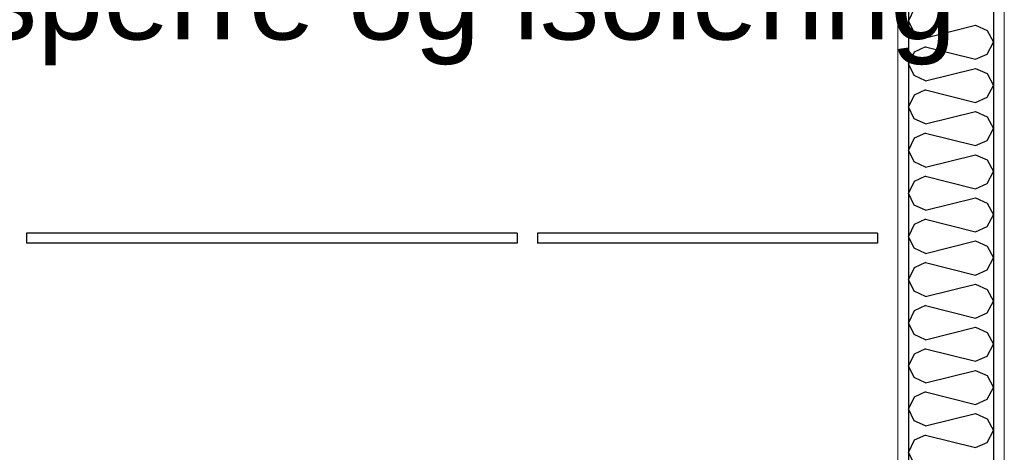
# Model space of a CAD drawing. Header units: millimetres. Extents: x -82116 to -59247, y -2070 to 13065.
# Tile 20 of 73: x -72517 to -71361, y 5969 to 6476. Entities that reach past the tile are written whole.
import ezdxf

# ---------------------------------------------------------------- set-up
doc = ezdxf.new("R2010")
doc.units = ezdxf.units.MM
doc.header["$LTSCALE"] = 0.5
doc.header["$MEASUREMENT"] = 0
doc.linetypes.add('PLINE', pattern=[0])
doc.layers.add('236- Innvendig kledning og overflate(Nye konstruksjoner)', color=7, linetype='Continuous', lineweight=0)
for name, color, linetype in [('242- Ikke-bærende innervegger (Skravur)(Nye konstruksjoner)', 7, 'Continuous'), ('242- Ikke-bærende innervegger(Nye konstruksjoner)', 7, 'Continuous'), ('257- Systemhimlinger (Skravur)(Nye konstruksjoner)', 7, 'Continuous'), ('257- Systemhimlinger(Nye konstruksjoner)', 7, 'Continuous'), ('832- Tekst bygning', 7, 'Continuous')]:
    doc.layers.add(name, color=color, linetype=linetype)
doc.styles.add('GENERATED_STYLE_3', font='arial.ttf')
doc.dimstyles.new('GENERATED_STYLE__2', dxfattribs={"dimtxt": 0.18, "dimasz": 182.4, "dimexe": 0.18, "dimexo": 0.0625, "dimgap": 0, "dimtad": 0, "dimtih": 1, "dimtoh": 1, "dimdec": 4, "dimzin": 0, "dimdsep": 46, "dimcen": 0.09, "dimadec": 0, "dimazin": 0, "dimtfac": 1, "dimtdec": 4, "dimtmove": 0, "dimatfit": 3, "dimldrblk": 'ARROWHEAD_5', "dimfxl": 1, "dimtolj": 1, "dimtzin": 0, "dimarcsym": 0})
pattern_1 = [(0, (0, 0), (0, 43.30127), [0, -25]), (0, (12.5, 21.65), (0, 43.30127), [0, -25])]
pattern_2 = [(270, (0, 0), (86.60254, 0), [0, -50]), (270, (43.3, -25), (86.60254, 0), [0, -50])]

# ---------------------------------------------------------------- blocks, each defined once
blk = doc.blocks.new('*X30')
at = {"layer": '242- Ikke-bærende innervegger (Skravur)(Nye konstruksjoner)', "linetype": 'PLINE'}
for p, q in [((-71466.6, 6488.8), (-71473.2, 6475)), ((-71466.6, 6461.2), (-71473.2, 6475)), ((-71453.1, 6455), (-71394.4, 6469.7)), ((-71394.4, 6469.7), (-71380.9, 6463.5)), ((-71380.9, 6463.5), (-71373.2, 6449.7)), ((-71453.1, 6455), (-71466.6, 6461.2)), ((-71453.1, 6444.4), (-71466.6, 6438.2)), ((-71453.1, 6444.4), (-71394.4, 6429.7)), ((-71380.9, 6435.9), (-71373.2, 6449.7)), ((-71466.6, 6438.2), (-71473.2, 6424.4)), ((-71394.4, 6429.7), (-71380.9, 6435.9)), ((-71466.6, 6410.6), (-71473.2, 6424.4)), ((-71453.1, 6404.4), (-71394.4, 6419.1)), ((-71394.4, 6419.1), (-71380.9, 6412.9)), ((-71453.1, 6404.4), (-71466.6, 6410.6)), ((-71380.9, 6412.9), (-71373.2, 6399.1)), ((-71453.1, 6393.8), (-71466.6, 6387.6)), ((-71453.1, 6393.8), (-71394.4, 6379.1)), ((-71380.9, 6385.3), (-71373.2, 6399.1)), ((-71466.6, 6387.6), (-71473.2, 6373.8)), ((-71394.4, 6379.1), (-71380.9, 6385.3)), ((-71466.6, 6360), (-71473.2, 6373.8)), ((-71453.1, 6353.9), (-71466.6, 6360)), ((-71453.1, 6353.9), (-71394.4, 6368.5)), ((-71394.4, 6368.5), (-71380.9, 6362.4)), ((-71380.9, 6362.4), (-71373.2, 6348.5)), ((-71380.9, 6334.7), (-71373.2, 6348.5)), ((-71466.6, 6337.1), (-71473.2, 6323.2)), ((-71453.1, 6343.2), (-71466.6, 6337.1)), ((-71453.1, 6343.2), (-71394.4, 6328.6)), ((-71394.4, 6328.6), (-71380.9, 6334.7)), ((-71466.6, 6309.4), (-71473.2, 6323.2)), ((-71453.1, 6303.3), (-71394.4, 6317.9)), ((-71394.4, 6317.9), (-71380.9, 6311.8)), ((-71453.1, 6303.3), (-71466.6, 6309.4)), ((-71380.9, 6311.8), (-71373.2, 6298)), ((-71453.1, 6292.6), (-71466.6, 6286.5)), ((-71453.1, 6292.6), (-71394.4, 6278)), ((-71380.9, 6284.1), (-71373.2, 6298)), ((-71466.6, 6286.5), (-71473.2, 6272.7)), ((-71394.4, 6278), (-71380.9, 6284.1)), ((-71466.6, 6258.8), (-71473.2, 6272.7)), ((-71453.1, 6252.7), (-71394.4, 6267.3)), ((-71394.4, 6267.3), (-71380.9, 6261.2)), ((-71453.1, 6252.7), (-71466.6, 6258.8)), ((-71380.9, 6261.2), (-71373.2, 6247.4)), ((-71380.9, 6233.6), (-71373.2, 6247.4)), ((-71466.6, 6235.9), (-71473.2, 6222.1)), ((-71453.1, 6242.1), (-71466.6, 6235.9)), ((-71453.1, 6242.1), (-71394.4, 6227.4)), ((-71394.4, 6227.4), (-71380.9, 6233.6)), ((-71466.6, 6208.3), (-71473.2, 6222.1)), ((-71453.1, 6202.1), (-71394.4, 6216.8)), ((-71394.4, 6216.8), (-71380.9, 6210.6)), ((-71380.9, 6210.6), (-71373.2, 6196.8)), ((-71453.1, 6202.1), (-71466.6, 6208.3)), ((-71380.9, 6183), (-71373.2, 6196.8)), ((-71466.6, 6185.3), (-71473.2, 6171.5)), ((-71453.1, 6191.5), (-71466.6, 6185.3)), ((-71453.1, 6191.5), (-71394.4, 6176.8)), ((-71394.4, 6176.8), (-71380.9, 6183)), ((-71466.6, 6157.7), (-71473.2, 6171.5)), ((-71453.1, 6151.5), (-71394.4, 6166.2)), ((-71394.4, 6166.2), (-71380.9, 6160)), ((-71453.1, 6151.5), (-71466.6, 6157.7)), ((-71380.9, 6160), (-71373.2, 6146.2)), ((-71453.1, 6140.9), (-71466.6, 6134.7)), ((-71453.1, 6140.9), (-71394.4, 6126.2)), ((-71380.9, 6132.4), (-71373.2, 6146.2)), ((-71466.6, 6134.7), (-71473.2, 6120.9)), ((-71394.4, 6126.2), (-71380.9, 6132.4)), ((-71466.6, 6107.1), (-71473.2, 6120.9)), ((-71453.1, 6100.9), (-71466.6, 6107.1)), ((-71453.1, 6100.9), (-71394.4, 6115.6)), ((-71394.4, 6115.6), (-71380.9, 6109.4)), ((-71380.9, 6109.4), (-71373.2, 6095.6)), ((-71380.9, 6081.8), (-71373.2, 6095.6)), ((-71466.6, 6084.1), (-71473.2, 6070.3)), ((-71453.1, 6090.3), (-71466.6, 6084.1)), ((-71453.1, 6090.3), (-71394.4, 6075.6)), ((-71394.4, 6075.6), (-71380.9, 6081.8)), ((-71466.6, 6056.5), (-71473.2, 6070.3)), ((-71453.1, 6050.3), (-71394.4, 6065)), ((-71394.4, 6065), (-71380.9, 6058.8)), ((-71380.9, 6058.8), (-71373.2, 6045)), ((-71453.1, 6050.3), (-71466.6, 6056.5)), ((-71453.1, 6039.7), (-71466.6, 6033.5)), ((-71453.1, 6039.7), (-71394.4, 6025)), ((-71380.9, 6031.2), (-71373.2, 6045)), ((-71466.6, 6033.5), (-71473.2, 6019.7)), ((-71394.4, 6025), (-71380.9, 6031.2)), ((-71466.6, 6005.9), (-71473.2, 6019.7)), ((-71453.1, 5999.8), (-71394.4, 6014.4)), ((-71394.4, 6014.4), (-71380.9, 6008.3)), ((-71453.1, 5999.8), (-71466.6, 6005.9)), ((-71380.9, 6008.3), (-71373.2, 5994.4)), ((-71453.1, 5989.1), (-71466.6, 5983)), ((-71453.1, 5989.1), (-71394.4, 5974.5)), ((-71380.9, 5980.6), (-71373.2, 5994.4)), ((-71466.6, 5983), (-71473.2, 5969.1)), ((-71394.4, 5974.5), (-71380.9, 5980.6)), ((-71466.6, 5955.3), (-71473.2, 5969.1))]:
    blk.add_line(p, q, dxfattribs=at)
blk = doc.blocks.new('ARROWHEAD_5')
at = {"linetype": 'Continuous'}
blk.add_hatch(color=256, dxfattribs=at).paths.add_polyline_path([(-1, 0.2679), (0, 0), (-1, -0.2679)])
blk.add_line((0, 0), (-1, 0), dxfattribs=at)

msp = doc.modelspace()

# ---------------------------------------------------------------- hatches: boundary and pattern name
at = {"layer": '242- Ikke-bærende innervegger (Skravur)(Nye konstruksjoner)', "linetype": 'Continuous'}
h = msp.add_hatch(dxfattribs=at)
h.set_pattern_fill('Gips', color=256, style=0, pattern_type=2)
h.set_pattern_definition(pattern_2)
h.paths.add_polyline_path([(-71485.7, 6808.8), (-71485.7, 3820), (-71473.2, 3820), (-71473.2, 6808.8)])
h = msp.add_hatch(dxfattribs=at)
h.set_pattern_fill('Gips', color=256, style=0, pattern_type=2)
h.set_pattern_definition(pattern_2)
h.paths.add_polyline_path([(-71360.7, 6808.8), (-71373.2, 6808.8), (-71373.2, 3820), (-71360.7, 3820)])
at = {"layer": '257- Systemhimlinger (Skravur)(Nye konstruksjoner)', "linetype": 'Continuous'}
h = msp.add_hatch(dxfattribs=at)
h.set_pattern_fill('Prikker_tett', color=256, style=0, pattern_type=2)
h.set_pattern_definition(pattern_1)
h.paths.add_polyline_path([(-72508.7, 6214), (-71932.7, 6214), (-71932.7, 6226), (-72508.7, 6226)])
h = msp.add_hatch(dxfattribs=at)
h.set_pattern_fill('Prikker_tett', color=256, style=0, pattern_type=2)
h.set_pattern_definition(pattern_1)
h.paths.add_polyline_path([(-71908.7, 6214), (-71509.7, 6214), (-71509.7, 6226), (-71908.7, 6226)])

# ---------------------------------------------------------------- linework, layer by layer
at = {"layer": '236- Innvendig kledning og overflate(Nye konstruksjoner)', "linetype": 'PLINE'}
for p, q in [((-71485.7, 6808.8), (-71485.7, 3820)), ((-71360.7, 6808.8), (-71360.7, 3820))]:
    msp.add_line(p, q, dxfattribs=at)
at = {"layer": '242- Ikke-bærende innervegger(Nye konstruksjoner)', "linetype": 'PLINE'}
for p, q in [((-71473.2, 6808.8), (-71473.2, 3820)), ((-71373.2, 6808.8), (-71373.2, 3820))]:
    msp.add_line(p, q, dxfattribs=at)
at = {"layer": '257- Systemhimlinger(Nye konstruksjoner)', "linetype": 'PLINE'}
for p, q in [((-72508.7, 6226), (-72508.7, 6214)), ((-71932.7, 6226), (-72508.7, 6226)), ((-71932.7, 6226), (-71932.7, 6214)), ((-71908.7, 6226), (-71908.7, 6214)), ((-71509.7, 6226), (-71908.7, 6226)), ((-71509.7, 6226), (-71509.7, 6214)), ((-71932.7, 6214), (-72508.7, 6214)), ((-71509.7, 6214), (-71908.7, 6214))]:
    msp.add_line(p, q, dxfattribs=at)

# ---------------------------------------------------------------- block references
at = {"layer": '242- Ikke-bærende innervegger(Nye konstruksjoner)'}
msp.add_blockref('*X30', (0, 0), dxfattribs=at)

# ---------------------------------------------------------------- texts
at = {"layer": '832- Tekst bygning', "linetype": 'Continuous', "insert": (-73125, 6422.8), "char_height": 100, "attachment_point": 7, "style": 'GENERATED_STYLE_3'}
msp.add_mtext('\\A1;{\\pql;\\fArial|b0|i0|c0|p0;\\W1.000000;Ny dampsperre og isolering}', dxfattribs=at)

# ---------------------------------------------------------------- leaders
at = {"layer": '832- Tekst bygning', "linetype": 'PLINE', "annotation_type": 0, "has_hookline": 1, "hookline_direction": 0, "text_width": 1686.7}
msp.add_leader([(-73430.5, 6655.1), (-73288.7, 6422.8), (-73307.4, 6377.3), (-73125, 6377.3)], dimstyle='GENERATED_STYLE__2', dxfattribs=at)

doc.saveas('drawing.dxf')
